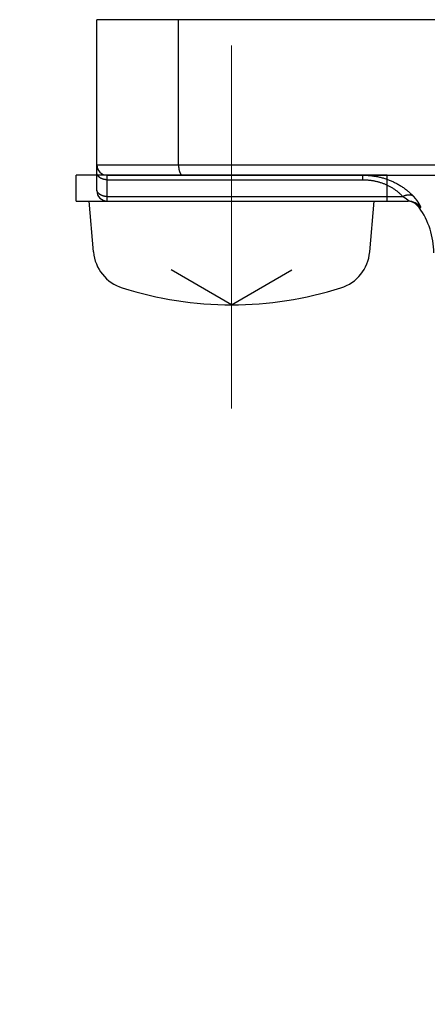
# Model space of a CAD drawing. Header units: millimetres. Extents: x 0 to 1071, y 0 to 742.
# Tile 80 of 130: x 348 to 356, y 465 to 484. Entities that reach past the tile are written whole.
import ezdxf

# ---------------------------------------------------------------- set-up
doc = ezdxf.new("R2010")
doc.units = ezdxf.units.MM
doc.header["$LTSCALE"] = 0.454724
doc.linetypes.add('CENTER', pattern=[50.8, 31.75, -6.35, 6.35, -6.35])
doc.layers.add('NoLayerName_001', color=7, linetype='Continuous')
doc.styles.get("Standard").update_dxf_attribs({"font": 'txt', "bigfont": 'extfont2'})
doc.dimstyles.get("Standard").update_dxf_attribs({"dimtxt": 2.5, "dimasz": 2.5, "dimexe": 1, "dimexo": 1, "dimtad": 1, "dimdec": 3, "dimzin": 0, "dimdsep": 46, "dimtxsty": 'Standard', "dimcen": 2.5, "dimadec": 3, "dimazin": 0, "dimtfac": 0.75, "dimtdec": 3, "dimtmove": 0, "dimatfit": 3, "dimfxl": 1, "dimarcsym": 0})

msp = doc.modelspace()

# ---------------------------------------------------------------- linework, layer by layer
at = {"layer": 'NoLayerName_001', "color": 60, "linetype": 'Continuous', "lineweight": 25}
for p, q in [((349.461072, 480.289453), (349.461072, 483.589453)), ((374.461072, 483.589453), (349.461072, 483.589453)), ((351.03816, 480.789453), (351.03816, 483.589453)), ((351.03816, 480.789453), (351.03816, 483.589453)), ((349.461072, 480.789453), (374.461072, 480.789453)), ((355.061072, 480.589453), (349.061072, 480.589453)), ((349.661072, 480.089453), (349.661072, 480.589453)), ((349.661072, 480.589453), (374.261072, 480.589453)), ((349.661072, 480.501585), (354.588054, 480.501585)), ((354.588054, 480.589453), (354.588054, 480.501585)), ((355.061072, 480.089453), (355.061072, 480.589453)), ((349.661072, 480.177321), (355.3644, 480.177321)), ((349.661072, 480.089453), (355.46602, 480.089453)), ((355.679421, 479.964453), (355.70837, 479.964453))]:
    msp.add_line(p, q, dxfattribs=at)
at = {"layer": 'NoLayerName_001', "color": 4, "linetype": 'CENTER', "lineweight": 13}
msp.add_line((352.061072, 483.089453), (352.061072, 476.089453), dxfattribs=at)
at = {"layer": 'NoLayerName_001', "color": 7, "linetype": 'Continuous', "lineweight": 25}
for p, q in [((349.061072, 480.089453), (349.061072, 480.589453)), ((349.061072, 480.089453), (355.061072, 480.089453)), ((349.396977, 479.107555), (349.311072, 480.089453)), ((354.725167, 479.107555), (354.811072, 480.089453)), ((352.061072, 478.089453), (350.898171, 478.760854)), ((352.061072, 478.089453), (353.223973, 478.760854))]:
    msp.add_line(p, q, dxfattribs=at)
at = {"layer": 'NoLayerName_001', "color": 60, "linetype": 'Continuous', "lineweight": 25}
for centre, radius, start, end in [((349.661072, 480.789453), 0.2, 180, 270), ((349.661072, 480.289453), 0.2, 180, 270), ((355.465657, 479.791315), 0.298138, 35.5019192, 89.9681669), ((355.435751, 479.789453), 0.3, 35.6853347, 77.9300744), ((354.461072, 479.089453), 1.5, 0, 35.6853347)]:
    msp.add_arc(centre, radius, start, end, dxfattribs=at)
at = {"layer": 'NoLayerName_001', "color": 7, "linetype": 'Continuous', "lineweight": 25}
for centre, radius, start, end in [((350.193933, 479.177279), 0.8, 185, 252.4732218), ((353.928211, 479.177279), 0.8, 287.5267782, 355), ((352.061072, 485.089453), 7, 252.4732218, 287.5267782)]:
    msp.add_arc(centre, radius, start, end, dxfattribs=at)
at = {"layer": 'NoLayerName_001', "color": 60, "linetype": 'Continuous', "lineweight": 25}
for points, knots in [([(349.661072, 480.501585), (349.65851, 480.501619), (349.653382, 480.501638), (349.645693, 480.501972), (349.638009, 480.502491), (349.630337, 480.50323), (349.622685, 480.50418), (349.615059, 480.505345), (349.607468, 480.506727), (349.599918, 480.508326), (349.592416, 480.510144), (349.584972, 480.512183), (349.577591, 480.514442), (349.570284, 480.516929), (349.563063, 480.519649), (349.555939, 480.522607), (349.548923, 480.525811), (349.542026, 480.529265), (349.53526, 480.532975), (349.528635, 480.536948), (349.522164, 480.541188), (349.515861, 480.5457), (349.509747, 480.550484), (349.503851, 480.555539), (349.498203, 480.560863), (349.492834, 480.566452), (349.487775, 480.572304), (349.483056, 480.578416), (349.47871, 480.584785), (349.474768, 480.591407), (349.471262, 480.59827), (349.468219, 480.605351), (349.465671, 480.612629), (349.463646, 480.620075), (349.462191, 480.627651), (349.461231, 480.635308), (349.461173, 480.640445), (349.461072, 480.643006)], [0, 0, 0, 0, 0.0076869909, 0.0153820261, 0.0230835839, 0.0307902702, 0.0385008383, 0.0462142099, 0.0539294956, 0.0616460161, 0.0693633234, 0.0770812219, 0.0847994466, 0.0925165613, 0.1002314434, 0.1079438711, 0.1156545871, 0.1233653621, 0.1310790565, 0.1387996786, 0.1465324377, 0.1542830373, 0.1620472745, 0.169814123, 0.1775746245, 0.1853224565, 0.1930543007, 0.2007702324, 0.2084741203, 0.2161738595, 0.2238746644, 0.2315756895, 0.2392788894, 0.2469893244, 0.2547029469, 0.2624087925, 0.2700988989, 0.2700988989, 0.2700988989, 0.2700988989]), ([(351.03816, 480.789453), (351.038168, 480.78777), (351.038172, 480.784404), (351.038246, 480.779355), (351.038362, 480.774306), (351.038527, 480.769257), (351.03874, 480.764208), (351.039003, 480.759162), (351.039316, 480.754118), (351.039679, 480.749077), (351.040094, 480.74404), (351.040562, 480.739008), (351.041082, 480.733982), (351.041656, 480.728961), (351.042284, 480.723948), (351.042967, 480.718943), (351.043706, 480.713946), (351.044502, 480.708958), (351.045354, 480.703981), (351.046267, 480.699015), (351.047243, 480.694061), (351.048284, 480.689122), (351.049393, 480.684197), (351.050572, 480.679288), (351.051823, 480.674397), (351.053149, 480.669525), (351.054557, 480.664676), (351.05605, 480.659852), (351.057634, 480.655057), (351.059313, 480.650294), (351.061094, 480.645567), (351.062979, 480.640881), (351.064981, 480.636242), (351.067111, 480.631661), (351.06938, 480.627147), (351.071798, 480.622709), (351.074374, 480.618359), (351.077128, 480.614116), (351.080095, 480.610021), (351.08326, 480.606067), (351.085613, 480.603644), (351.08676, 480.602405)], [0, 0, 0, 0, 0.005047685, 0.0100970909, 0.0151479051, 0.0201998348, 0.0252526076, 0.0303059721, 0.0353596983, 0.0404135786, 0.0454674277, 0.050521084, 0.0555744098, 0.0606272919, 0.0656796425, 0.0707313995, 0.0757825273, 0.0808330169, 0.0858828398, 0.0909319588, 0.0959804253, 0.1010283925, 0.1060761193, 0.1111239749, 0.1161724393, 0.1212216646, 0.1262711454, 0.1313205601, 0.1363698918, 0.1414194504, 0.146469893, 0.1515216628, 0.1565735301, 0.1616247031, 0.1666755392, 0.1717276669, 0.1767833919, 0.1818400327, 0.1868950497, 0.1919512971, 0.1970174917, 0.1970174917, 0.1970174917, 0.1970174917]), ([(351.08676, 480.602405), (351.087999, 480.601254), (351.090401, 480.598871), (351.094449, 480.595796), (351.0988, 480.593147), (351.103488, 480.591138), (351.108411, 480.58971), (351.111813, 480.589609), (351.113492, 480.589453)], [0, 0, 0, 0, 0.00507275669, 0.01013871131, 0.01521028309, 0.02031494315, 0.02541283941, 0.03046989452, 0.03046989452, 0.03046989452, 0.03046989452]), ([(354.588054, 480.589453), (354.600144, 480.589307), (354.624334, 480.589227), (354.660606, 480.587838), (354.696853, 480.585681), (354.733049, 480.582609), (354.769165, 480.578651), (354.805175, 480.573789), (354.841052, 480.568017), (354.87677, 480.561327), (354.9123, 480.553709), (354.947616, 480.545164), (354.98269, 480.535691), (355.017497, 480.525288), (355.052007, 480.513956), (355.086195, 480.501693), (355.120034, 480.488499), (355.153494, 480.474371), (355.186549, 480.459315), (355.219172, 480.443339), (355.251335, 480.426453), (355.283012, 480.408667), (355.314174, 480.389989), (355.344794, 480.370431), (355.374844, 480.350001), (355.404296, 480.32871), (355.433127, 480.306583), (355.461312, 480.283645), (355.488836, 480.259929), (355.515645, 480.23543), (355.541831, 480.210285), (355.558576, 480.192823), (355.567034, 480.184183)], [0, 0, 0, 0, 0.03627185, 0.072566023, 0.108876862, 0.145199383, 0.181529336, 0.217863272, 0.254198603, 0.290533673, 0.326867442, 0.363198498, 0.399525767, 0.435848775, 0.472167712, 0.508483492, 0.544797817, 0.581113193, 0.617431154, 0.653751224, 0.690073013, 0.72639646, 0.762721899, 0.799050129, 0.835382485, 0.871719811, 0.908059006, 0.944395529, 0.980724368, 1.017040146, 1.053337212, 1.089609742, 1.089609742, 1.089609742, 1.089609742]), ([(354.588054, 480.501585), (354.597665, 480.50147), (354.616897, 480.501406), (354.645734, 480.500322), (354.674553, 480.498636), (354.703331, 480.496233), (354.732049, 480.493133), (354.760684, 480.489318), (354.789216, 480.484783), (354.817623, 480.479517), (354.845882, 480.473512), (354.873973, 480.466765), (354.901871, 480.459273), (354.929555, 480.451035), (354.957001, 480.442048), (354.984188, 480.43231), (355.011091, 480.421818), (355.037689, 480.41057), (355.063955, 480.398566), (355.089868, 480.385811), (355.115403, 480.372311), (355.140534, 480.358074), (355.165236, 480.343105), (355.189486, 480.32741), (355.213258, 480.310996), (355.236525, 480.29387), (355.259269, 480.276052), (355.28147, 480.257565), (355.303117, 480.238439), (355.324165, 480.218674), (355.344692, 480.198384), (355.357783, 480.184293), (355.3644, 480.177321)], [0, 0, 0, 0, 0.028836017, 0.0576903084, 0.086558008, 0.1154349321, 0.1443176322, 0.1732034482, 0.2020905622, 0.2309780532, 0.2598656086, 0.2887518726, 0.3176354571, 0.3465156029, 0.3753922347, 0.4042660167, 0.4331384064, 0.4620117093, 0.4908879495, 0.519766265, 0.5486455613, 0.5775252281, 0.6064052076, 0.6352860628, 0.6641690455, 0.6930557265, 0.7219446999, 0.7508324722, 0.7797149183, 0.808587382, 0.8374447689, 0.866281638, 0.866281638, 0.866281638, 0.866281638]), ([(349.561073, 480.196269), (349.559362, 480.196992), (349.555926, 480.198409), (349.550848, 480.200717), (349.54582, 480.203138), (349.540857, 480.205693), (349.535961, 480.208379), (349.531141, 480.2112), (349.526401, 480.214155), (349.521747, 480.217248), (349.517187, 480.220479), (349.512727, 480.223849), (349.508378, 480.227361), (349.504148, 480.231014), (349.500048, 480.234809), (349.496087, 480.238748), (349.492275, 480.242831), (349.488622, 480.247059), (349.485137, 480.251431), (349.481834, 480.255945), (349.478724, 480.260597), (349.475823, 480.265381), (349.473143, 480.270292), (349.470698, 480.275327), (349.468502, 480.280479), (349.466571, 480.285743), (349.464912, 480.291103), (349.463536, 480.296544), (349.462447, 480.302046), (349.461668, 480.307591), (349.461156, 480.313161), (349.461126, 480.316884), (349.461072, 480.318742)], [0, 0, 0, 0, 0.0055726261, 0.0111497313, 0.0167299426, 0.0223121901, 0.0278957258, 0.0334801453, 0.0390654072, 0.0446518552, 0.050240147, 0.0558296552, 0.061418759, 0.067006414, 0.0725922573, 0.0781766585, 0.0837607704, 0.089346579, 0.0949363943, 0.1005291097, 0.1061225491, 0.1117155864, 0.1173082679, 0.1229019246, 0.1284992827, 0.1341039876, 0.1397144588, 0.1453255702, 0.1509326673, 0.1565318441, 0.1621201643, 0.1676958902, 0.1676958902, 0.1676958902, 0.1676958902]), ([(349.661072, 480.177321), (349.65937, 480.177336), (349.655967, 480.177345), (349.650863, 480.177495), (349.645761, 480.177726), (349.640662, 480.178054), (349.635565, 480.178474), (349.630472, 480.178986), (349.625384, 480.179592), (349.620305, 480.180291), (349.615237, 480.181084), (349.610182, 480.181973), (349.605145, 480.182957), (349.600128, 480.184039), (349.595134, 480.185217), (349.590166, 480.186494), (349.585226, 480.187869), (349.580319, 480.189344), (349.575446, 480.190918), (349.570612, 480.192596), (349.565814, 480.194363), (349.562656, 480.195642), (349.561073, 480.196269)], [0, 0, 0, 0, 0.0051053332, 0.0102102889, 0.015316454, 0.020425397, 0.0255386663, 0.0306574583, 0.0357811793, 0.0409086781, 0.046038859, 0.0511706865, 0.0563031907, 0.0614354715, 0.0665667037, 0.0716961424, 0.0768231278, 0.0819470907, 0.0870675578, 0.0921841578, 0.0972966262, 0.1024048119, 0.1024048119, 0.1024048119, 0.1024048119]), ([(355.364538, 480.177318), (355.365238, 480.176937), (355.366639, 480.176176), (355.368735, 480.175024), (355.370826, 480.173865), (355.372914, 480.172698), (355.374997, 480.171524), (355.377076, 480.170341), (355.37915, 480.169151), (355.38122, 480.167953), (355.383285, 480.166746), (355.385346, 480.165532), (355.387401, 480.16431), (355.389452, 480.163079), (355.391498, 480.16184), (355.393539, 480.160593), (355.395575, 480.159338), (355.397605, 480.158074), (355.39963, 480.1568), (355.401649, 480.155518), (355.403661, 480.154226), (355.405668, 480.152925), (355.407668, 480.151614), (355.409662, 480.150294), (355.411649, 480.148963), (355.413629, 480.147622), (355.415602, 480.14627), (355.417567, 480.144908), (355.419524, 480.143534), (355.421474, 480.142149), (355.423415, 480.140753), (355.425348, 480.139344), (355.427272, 480.137924), (355.429187, 480.136491), (355.431093, 480.135045), (355.432989, 480.133586), (355.434876, 480.132113), (355.436752, 480.130628), (355.438616, 480.129127), (355.44047, 480.127613), (355.441692, 480.126588), (355.442305, 480.126078)], [0, 0, 0, 0, 0.00239133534, 0.00478271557, 0.00717413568, 0.00956559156, 0.01195707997, 0.01434859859, 0.01674014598, 0.01913172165, 0.02152332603, 0.0239149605, 0.02630662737, 0.02869832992, 0.03109007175, 0.0334818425, 0.03587361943, 0.03826538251, 0.04065711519, 0.04304880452, 0.0454404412, 0.0478320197, 0.05022353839, 0.05261499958, 0.05500640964, 0.05739777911, 0.05978912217, 0.06218045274, 0.06457178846, 0.06696315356, 0.06935457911, 0.0717461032, 0.07413777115, 0.07652963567, 0.07892175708, 0.08131420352, 0.08370705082, 0.08610028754, 0.08849367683, 0.09088697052, 0.0932799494, 0.0932799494, 0.0932799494, 0.0932799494]), ([(355.567154, 480.184086), (355.56518, 480.185352), (355.561285, 480.18798), (355.555094, 480.19137), (355.548729, 480.194442), (355.542184, 480.197143), (355.535501, 480.199495), (355.52871, 480.201501), (355.521837, 480.203168), (355.514903, 480.204509), (355.507922, 480.205537), (355.500906, 480.20627), (355.493866, 480.206721), (355.486815, 480.206907), (355.479763, 480.206844), (355.472721, 480.206546), (355.465694, 480.206024), (355.458689, 480.205288), (355.451707, 480.204348), (355.444754, 480.203212), (355.437831, 480.201891), (355.430944, 480.200394), (355.424096, 480.198731), (355.417288, 480.196911), (355.410525, 480.19494), (355.403807, 480.192823), (355.397136, 480.190565), (355.390514, 480.188171), (355.383941, 480.185648), (355.377421, 480.182995), (355.370948, 480.180235), (355.366684, 480.178282), (355.364546, 480.177321)], [0, 0, 0, 0, 0.00703598, 0.0140865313, 0.0211524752, 0.028230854, 0.0353154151, 0.0423970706, 0.0494659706, 0.0565237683, 0.063576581, 0.0706283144, 0.0776807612, 0.0847337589, 0.0917853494, 0.0988325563, 0.1058762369, 0.1129188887, 0.1199621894, 0.1270070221, 0.1340535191, 0.1411011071, 0.1481485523, 0.155194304, 0.1622383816, 0.1692813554, 0.1763235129, 0.1833648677, 0.1904051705, 0.1974439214, 0.2044803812, 0.2115135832, 0.2115135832, 0.2115135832, 0.2115135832]), ([(355.442305, 480.126078), (355.442913, 480.125562), (355.444133, 480.124534), (355.445941, 480.122968), (355.447734, 480.121386), (355.449508, 480.119785), (355.451265, 480.118165), (355.453001, 480.116525), (355.454716, 480.114862), (355.456405, 480.113172), (355.458067, 480.111453), (355.4597, 480.109702), (355.461299, 480.107914), (355.462864, 480.10609), (355.464386, 480.104226), (355.465836, 480.102308), (355.467186, 480.100325), (355.468393, 480.098265), (355.469461, 480.096115), (355.4702, 480.093855), (355.470295, 480.091296), (355.468251, 480.089479), (355.466608, 480.089571), (355.465817, 480.089453)], [0, 0, 0, 0, 0.00239247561, 0.00478429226, 0.00717532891, 0.00956550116, 0.01195476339, 0.01434324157, 0.01673153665, 0.01912047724, 0.02151107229, 0.0239045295, 0.02630227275, 0.0287059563, 0.0311146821, 0.03352049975, 0.03591737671, 0.03830428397, 0.0406863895, 0.04308601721, 0.04548273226, 0.04785553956, 0.0502528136, 0.0502528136, 0.0502528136, 0.0502528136]), ([(355.643425, 480.093632), (355.642665, 480.094656), (355.641149, 480.096705), (355.638853, 480.099763), (355.636545, 480.102812), (355.634223, 480.105851), (355.631888, 480.108879), (355.62954, 480.111897), (355.627179, 480.114905), (355.624805, 480.117902), (355.622418, 480.12089), (355.620019, 480.123868), (355.617607, 480.126835), (355.615184, 480.129793), (355.612748, 480.132742), (355.610301, 480.13568), (355.607843, 480.138609), (355.605373, 480.141529), (355.602892, 480.144439), (355.6004, 480.14734), (355.597897, 480.150231), (355.595383, 480.153113), (355.592858, 480.155985), (355.590323, 480.158848), (355.587777, 480.161701), (355.585221, 480.164545), (355.582654, 480.16738), (355.580076, 480.170205), (355.577489, 480.17302), (355.574891, 480.175826), (355.572282, 480.178621), (355.569665, 480.181409), (355.56791, 480.183258), (355.567034, 480.184183)], [0, 0, 0, 0, 0.0038240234, 0.007648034, 0.0114720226, 0.0152959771, 0.019119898, 0.0229438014, 0.0267677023, 0.0305916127, 0.0344155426, 0.0382394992, 0.0420634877, 0.0458875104, 0.0497115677, 0.0535356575, 0.0573597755, 0.0611839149, 0.065008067, 0.0688322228, 0.0726563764, 0.0764805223, 0.0803046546, 0.0841287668, 0.0879528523, 0.0917769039, 0.095600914, 0.0994248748, 0.1032487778, 0.1070726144, 0.1108963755, 0.1147200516, 0.118543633, 0.118543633, 0.118543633, 0.118543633]), ([(355.70837, 479.964453), (355.709332, 479.965201), (355.712112, 479.966315), (355.711393, 479.970705), (355.710977, 479.974353), (355.70999, 479.978092), (355.708855, 479.98173), (355.707569, 479.985345), (355.706192, 479.988915), (355.704732, 479.992446), (355.703207, 479.99595), (355.701624, 479.999431), (355.699989, 480.002889), (355.69831, 480.006326), (355.696593, 480.009743), (355.694839, 480.013141), (355.693051, 480.01652), (355.691232, 480.019883), (355.689384, 480.023231), (355.687508, 480.026563), (355.685606, 480.02988), (355.68368, 480.033184), (355.681732, 480.036474), (355.679761, 480.039751), (355.677769, 480.043015), (355.675756, 480.046267), (355.673723, 480.049505), (355.67167, 480.052732), (355.669598, 480.055946), (355.667508, 480.059149), (355.6654, 480.06234), (355.663274, 480.065519), (355.661132, 480.068687), (355.658973, 480.071844), (355.656799, 480.074989), (355.654608, 480.078124), (355.652402, 480.081248), (355.650181, 480.08436), (355.647944, 480.087462), (355.645694, 480.090554), (355.64418, 480.092605), (355.643425, 480.093632)], [0, 0, 0, 0, 0.0036566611, 0.007577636, 0.0113765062, 0.0151765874, 0.0190142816, 0.0228506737, 0.0266742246, 0.0304932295, 0.0343142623, 0.0381381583, 0.0419635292, 0.0457887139, 0.049612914, 0.053436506, 0.0572598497, 0.0610832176, 0.0649067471, 0.0687304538, 0.0725543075, 0.0763782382, 0.0802021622, 0.0840260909, 0.0878500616, 0.0916740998, 0.095498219, 0.0993224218, 0.1031466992, 0.1069710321, 0.1107953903, 0.1146197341, 0.1184440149, 0.1222682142, 0.1260923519, 0.1299164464, 0.1337405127, 0.1375645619, 0.1413886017, 0.1452126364, 0.1490366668, 0.1490366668, 0.1490366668, 0.1490366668])]:
    msp.add_open_spline(points, degree=3, knots=knots, dxfattribs=at)

# ---------------------------------------------------------------- leaders
at = {"layer": 'NoLayerName_001', "color": 3, "linetype": 'Continuous', "lineweight": 13, "annotation_type": 0, "has_hookline": 1, "hookline_direction": 1, "text_width": 38.630503}
msp.add_leader([(361.961072, 467.189453), (356.984165, 437.375649), (350.984165, 437.375649)], dimstyle='Standard', override={"dimtxt": 7.8, "dimasz": 6, "dimldrblk": 'OPEN30'}, dxfattribs=at)

doc.saveas('drawing.dxf')
